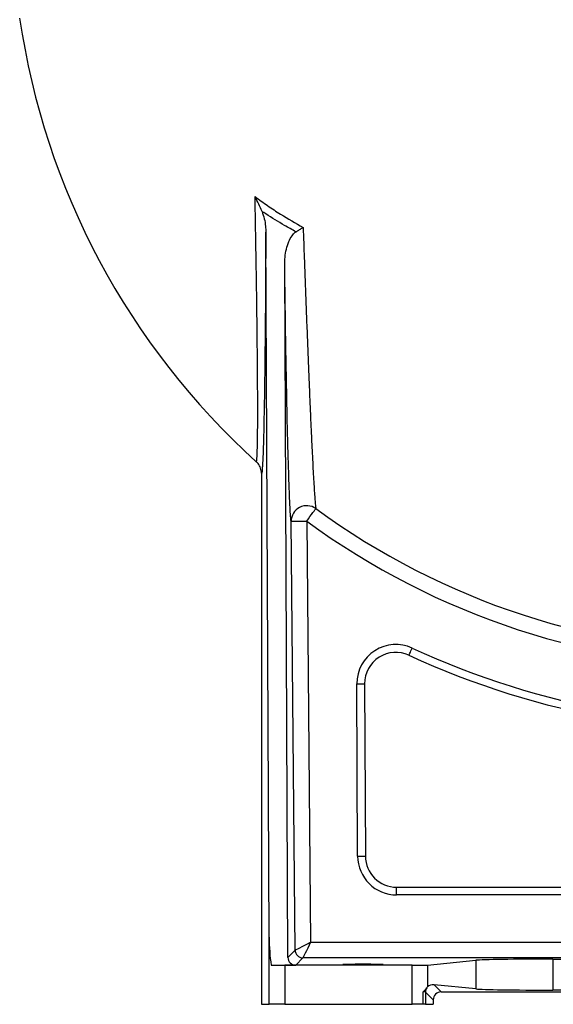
# Model space of a CAD drawing. Header units: millimetres. Extents: x 1536 to 5315, y 842 to 6038.
# Tile 1 of 18: x 1696 to 2380, y 842 to 2103. Entities that reach past the tile are written whole.
import ezdxf

# ---------------------------------------------------------------- set-up
doc = ezdxf.new("R2010")
doc.units = ezdxf.units.MM
doc.header["$LTSCALE"] = 2

msp = doc.modelspace()

# ---------------------------------------------------------------- linework, layer by layer
at = {"color": 7, "linetype": 'Continuous', "lineweight": 25}
for p, q in [((2015.4, 927.8), (2011.2, 1830.7)), ((2039.5, 901.9), (2035.4, 1788.4)), ((1999, 1536.7), (1999.8, 1536)), ((2005.6, 1521.9), (2005.6, 841.8)), ((2048.7, 911.2), (2043.6, 1460.5)), ((2063.6, 1460.6), (2068.6, 921.3)), ((2128.9, 1031.5), (2127.9, 1252.4)), ((2137.9, 1252.4), (2138.9, 1031.6)), ((2178.9, 981.8), (2178.9, 991.8)), ((2178.9, 991.8), (2796.9, 991.8)), ((2796.9, 981.8), (2178.9, 981.8)), ((2015.4, 841.8), (2015.4, 927.8)), ((2068.6, 921.3), (2981.1, 921.3)), ((2039.5, 901.9), (2048.7, 911.2)), ((2058.7, 901.3), (2049.5, 891.9)), ((2997.7, 901.3), (2058.7, 901.3)), ((2218.6, 892.1), (2280.5, 898.2)), ((2280.5, 898.2), (2280.5, 861.4)), ((2379, 899.6), (2832.5, 899.6)), ((2379, 899.6), (2379, 859.9)), ((2018, 891.9), (2049.5, 891.9)), ((2035.4, 891.8), (2035.4, 841.8)), ((2198.9, 891.8), (2035.4, 891.8)), ((2198.9, 841.8), (2198.9, 891.8)), ((2218.6, 892.1), (2218.6, 864.2)), ((2213, 841.8), (2213, 857.8)), ((2226.8, 866.7), (2235.8, 857.6)), ((2280.5, 861.4), (2226.8, 866.7)), ((2235.8, 857.6), (2975.6, 857.6)), ((2832.5, 859.9), (2379, 859.9)), ((2215.9, 857.5), (2215.9, 841.8)), ((2225.8, 847.6), (2215.9, 857.5)), ((2225.8, 847.6), (2225.8, 841.8)), ((2005.6, 841.8), (2015.4, 841.8)), ((2035.4, 841.8), (2015.4, 841.8)), ((2035.4, 841.8), (2198.9, 841.8)), ((2213, 841.8), (2198.9, 841.8)), ((2215.9, 841.8), (2213, 841.8)), ((2215.9, 841.8), (2225.8, 841.8))]:
    msp.add_line(p, q, dxfattribs=at)
at = {"color": 7, "linetype": 'Continuous', "lineweight": 25, "flags": 128}
for points in [[(2063.6, 1460.6), (2065.7, 1463.6), (2067.8, 1466.4), (2069.8, 1469.1), (2071.5, 1471.5), (2073, 1473.5), (2074.1, 1475.1), (2074.9, 1476.1), (2075.3, 1476.7)], [(2043.6, 1460.5), (2044, 1460.5), (2045.2, 1460.5), (2047.1, 1460.5), (2049.6, 1460.5), (2052.6, 1460.5), (2056, 1460.6), (2059.7, 1460.6), (2063.6, 1460.6)], [(2194.7, 1288.9), (2194.7, 1289.1), (2195, 1289.6), (2195.4, 1290.4), (2195.9, 1291.5), (2196.5, 1292.9), (2197.3, 1294.5), (2198, 1296.2), (2198.9, 1298)], [(2127.9, 1252.4), (2129.8, 1252.4), (2131.7, 1252.4), (2133.4, 1252.4), (2134.9, 1252.4), (2136.2, 1252.4), (2137.1, 1252.4), (2137.7, 1252.4), (2137.9, 1252.4)], [(2128.9, 1031.5), (2130.8, 1031.5), (2132.7, 1031.5), (2134.5, 1031.6), (2136, 1031.6), (2137.2, 1031.6), (2138.1, 1031.6), (2138.7, 1031.6), (2138.9, 1031.6)], [(2048.7, 911.2), (2049.2, 911.4), (2050.3, 912), (2052.2, 912.9), (2054.7, 914.2), (2057.7, 915.7), (2061.1, 917.5), (2064.8, 919.3), (2068.6, 921.3)], [(2068.6, 921.3), (2066.7, 917.4), (2064.9, 913.7), (2063.2, 910.3), (2061.7, 907.3), (2060.4, 904.8), (2059.5, 902.9), (2058.9, 901.7), (2058.7, 901.3)]]:
    msp.add_lwpolyline(points, dxfattribs=at)
at = {"color": 7, "linetype": 'Continuous', "lineweight": 25}
for centre, radius, start, end in [((2635.7, 2241.8), 950, 188.2804, 227.9148), ((2063.6, 1460.4), 20, 54.2443, 179.9294), ((2635.7, 2241.8), 948.3, 233.7778, 270), ((2635.7, 2241.8), 968.2, 233.7778, 270), ((2177.9, 1252.6), 50, 65.1619, 180.268), ((2177.9, 1252.6), 40, 65.1619, 180.268), ((2635.7, 2241.8), 1050, 245.1619, 275.0399), ((2635.7, 2241.8), 1040, 245.1619, 275.0399), ((2178.9, 1031.8), 50, 180.268, 270), ((2178.9, 1031.8), 40, 180.268, 270), ((2058.7, 911.3), 10, 180.5543, 269.9811), ((2225.9, 857.5), 10, 146.737, 179.9791)]:
    msp.add_arc(centre, radius, start, end, dxfattribs=at)
for centre, major_axis, ratio, start_param, end_param in [((2035.4, 929.1), (0, 74.6), 0.267949, 1.58825, 2.091684), ((2049.5, 902), (3.98, 9.24), 0.993207, 1.985107, 3.546248), ((2379, 897.9), (100, 0), 0.017455, 1.570796, 2.96706), ((2035.4, 892.1), (20, 0), 0.017455, 3.662481, 4.712389), ((2198.9, 892.1), (20, 0), 0.017455, 4.712389, 6.108652), ((2205.9, 857.5), (10, 0), 0.03491, 0.017453, 0.794698), ((2226.8, 856.7), (10.4, -4.6), 0.862813, 1.938407, 2.767421), ((2235.9, 847.6), (7.07, -7.07), 0.999695, 2.356347, 3.926839), ((2379, 861.7), (100, 0), 0.017455, 3.316126, 4.712389)]:
    msp.add_ellipse(centre, major_axis=major_axis, ratio=ratio, start_param=start_param, end_param=end_param, dxfattribs=at)
msp.add_ellipse((2135.7, 893), major_axis=(26, 0), ratio=0.017455, dxfattribs=at)
for points, knots in [([(1997.4, 1876.3), (2002.7, 1872.4), (2013.4, 1864.6), (2033.8, 1851.2), (2049.3, 1842.3), (2059, 1836.8)], [0, 0, 0, 0, 0.270821, 0.542024, 1, 1, 1, 1]), ([(1999, 1536.7), (1999.1, 1536.8), (1999.4, 1536.9), (1999.7, 1539.2), (2000, 1543), (2000.2, 1548.4), (2000.4, 1555.6), (2000.6, 1564.3), (2000.7, 1574.5), (2000.8, 1586.2), (2000.8, 1599.3), (2000.8, 1615.4), (2000.7, 1635), (2000.6, 1658.5), (2000.3, 1683.6), (2000, 1709.7), (1999.7, 1736.2), (1999.3, 1763), (1998.9, 1790.5), (1998.4, 1818.6), (1997.9, 1847.3), (1997.6, 1866.6), (1997.4, 1876.3)], [0, 0, 0, 0, 0.039957, 0.080193, 0.120283, 0.160375, 0.201553, 0.242733, 0.28439, 0.32605, 0.368649, 0.411252, 0.470296, 0.529352, 0.590077, 0.650812, 0.708282, 0.76581, 0.823301, 0.882185, 0.941102, 1, 1, 1, 1]), ([(2006.3, 1857.3), (2004.9, 1860.4), (2002.2, 1866.8), (1999, 1873.1), (1997.4, 1876.3), (1997.4, 1876.3)], [0, 0, 0, 0, 0.494038, 0.997958, 1, 1, 1, 1]), ([(2006.3, 1857.3), (2007.3, 1854.2), (2009.5, 1848), (2010.9, 1839), (2011.1, 1833.2), (2011.2, 1830.7)], [0, 0, 0, 0, 0.356346, 0.720262, 1, 1, 1, 1]), ([(2049.9, 1831.2), (2045, 1833.9), (2031.7, 1841.1), (2017.3, 1850), (2007.9, 1856.3), (2006.3, 1857.3)], [0, 0, 0, 0, 0.331869, 0.887158, 1, 1, 1, 1]), ([(2011.2, 1830.7), (2011.1, 1821.1), (2011, 1802), (2010.9, 1773.7), (2010.7, 1745.8), (2010.5, 1718.7), (2010.2, 1692.3), (2010, 1667.5), (2009.7, 1644.3), (2009.4, 1622.8), (2009, 1602.7), (2008.7, 1585.5), (2008.4, 1571), (2008, 1559.1), (2007.8, 1551.5), (2007.7, 1548.4), (2007.7, 1548.3)], [0, 0, 0, 0, 0.082773, 0.165855, 0.24901, 0.33206, 0.414902, 0.497515, 0.575241, 0.653198, 0.731098, 0.808748, 0.871401, 0.934347, 0.99736, 1, 1, 1, 1]), ([(2035.4, 1788.4), (2035.4, 1791.8), (2035.6, 1798.7), (2037.3, 1808.9), (2040.2, 1818.2), (2044, 1825.6), (2047.5, 1829.7), (2049.6, 1831), (2049.9, 1831.2)], [0, 0, 0, 0, 0.2212656, 0.4430758, 0.6635387, 0.8472899, 0.9752792, 1, 1, 1, 1]), ([(2049.9, 1831.2), (2051.1, 1832), (2053.6, 1833.5), (2056.7, 1835.4), (2058.5, 1836.5), (2059, 1836.8), (2059, 1836.8)], [0, 0, 0, 0, 0.405558, 0.822522, 0.996099, 1, 1, 1, 1]), ([(2059, 1836.8), (2059.5, 1823.6), (2060.3, 1799.8), (2061.6, 1765.7), (2062.8, 1734.4), (2064, 1703.7), (2065.1, 1673.8), (2066.3, 1645.6), (2067.4, 1619.5), (2068.4, 1595.3), (2069.4, 1572.5), (2070.4, 1552.5), (2071.3, 1535.3), (2072, 1520.6), (2072.8, 1507.7), (2073.5, 1496.6), (2074.2, 1487.7), (2074.8, 1480.8), (2075.1, 1478.1), (2075.3, 1476.7)], [0, 0, 0, 0, 0.0809383, 0.1464819, 0.2122221, 0.2779649, 0.3435815, 0.409021, 0.4687676, 0.5287001, 0.588587, 0.6482712, 0.6986777, 0.7492553, 0.7998087, 0.8501821, 0.9000913, 0.9501004, 1, 1, 1, 1]), ([(2043.6, 1460.5), (2043.4, 1461.9), (2043.1, 1464.7), (2042.6, 1471.8), (2042.1, 1480.9), (2041.6, 1492.1), (2041.1, 1505.2), (2040.6, 1520), (2040.1, 1536.4), (2039.6, 1554.7), (2039, 1574.8), (2038.5, 1596.8), (2038.1, 1619.8), (2037.6, 1644.7), (2037.1, 1671.3), (2036.6, 1699.8), (2036.2, 1728.9), (2035.8, 1758.4), (2035.5, 1778.4), (2035.4, 1788.4)], [0, 0, 0, 0, 0.054761, 0.10974, 0.164734, 0.219517, 0.274063, 0.328781, 0.383521, 0.438099, 0.496807, 0.555662, 0.614547, 0.673295, 0.738493, 0.803841, 0.869288, 0.934726, 1, 1, 1, 1]), ([(2005.6, 1521.9), (2005.4, 1524.1), (2004.9, 1528.6), (2002.1, 1533.5), (1999.8, 1536), (1999, 1536.7), (1999, 1536.7)], [0, 0, 0, 0, 0.403065, 0.806121, 0.989255, 1, 1, 1, 1]), ([(2213, 857.8), (2213, 857.8), (2213.9, 858.7), (2215.7, 860.6), (2217, 862.2), (2217.6, 863)], [0, 0, 0, 0, 0.004019, 0.493349, 1, 1, 1, 1]), ([(2217.6, 863), (2217.9, 863.4), (2218.3, 863.9), (2218.6, 864.2), (2218.6, 864.2)], [0, 0, 0, 0, 0.664614, 1, 1, 1, 1])]:
    msp.add_open_spline(points, degree=3, knots=knots, dxfattribs=at)
at = {"color": 8, "linetype": 'Continuous', "lineweight": 25}
msp.add_open_spline([(2007.7, 1548.3), (2007.6, 1545.3), (2007.3, 1539.2), (2006.9, 1531.8), (2006.5, 1526), (2006.1, 1522.3), (2005.8, 1522), (2005.6, 1521.9)], degree=3, knots=[0, 0, 0, 0, 0.17602, 0.358926, 0.572451, 0.7865, 1, 1, 1, 1], dxfattribs=at)

doc.saveas('drawing.dxf')
